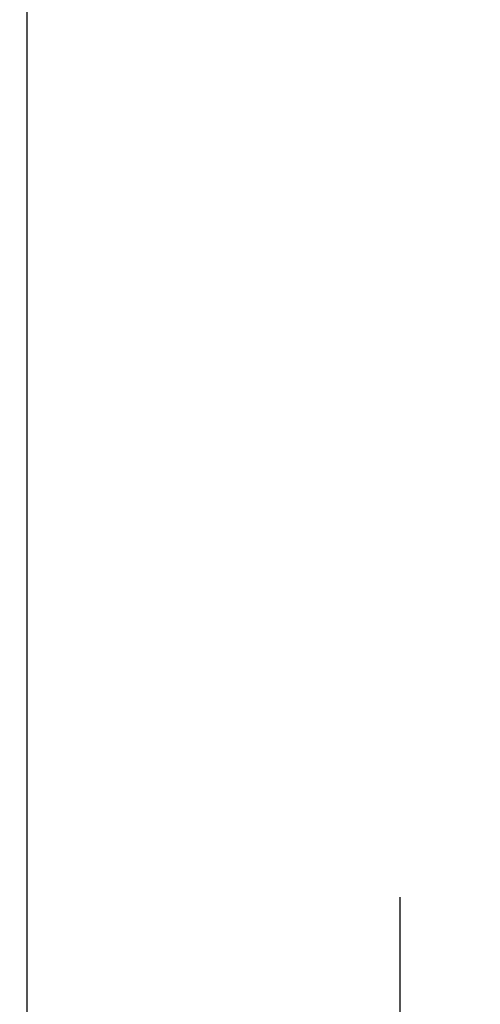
# Model space of a CAD drawing. Header units: inches. Extents: x 0.2 to 10.8, y 0.2 to 8.2.
# Tile 33 of 123: x 2.036 to 2.233, y 3.248 to 3.668. Entities that reach past the tile are written whole.
import ezdxf

# ---------------------------------------------------------------- set-up
doc = ezdxf.new("R2010")
doc.units = ezdxf.units.IN
doc.header["$MEASUREMENT"] = 0
doc.layers.add('DIMENSIONS', color=140, linetype='Continuous')
doc.styles.add('SLDTEXTSTYLE0', font='TXT', dxfattribs={"width": 0.7})
doc.dimstyles.new('SLDDIMSTYLE1', dxfattribs={"dimtxt": 0.084961, "dimasz": 0.13, "dimexe": 0, "dimexo": 0.0625, "dimgap": 0.02124, "dimtad": 0, "dimtih": 1, "dimtoh": 1, "dimlfac": 12, "dimrnd": 1e-09, "dimzin": 12, "dimdsep": 46, "dimtxsty": 'SLDTEXTSTYLE0', "dimsah": 1, "dimcen": 0.09, "dimadec": 0, "dimazin": 3, "dimtfac": 1, "dimtmove": 0, "dimatfit": 0, "dimfxl": 0, "dimfrac": 2, "dimtolj": 1, "dimtzin": 12, "dimarcsym": 0})

# ---------------------------------------------------------------- blocks, each defined once
blk = doc.blocks.new('_D_5')
at = {"layer": 'DIMENSIONS'}
for p, q in [((2.19828, 3.04359), (2.19828, 3.29359)), ((1.88637, 3.04359), (2.32328, 3.04359)), ((1.99089, 2.89175), (2.32328, 2.89175)), ((2.19828, 2.66039), (2.19828, 2.89175)), ((2.29355, 2.66039), (2.19828, 2.66039)), ((2.44674, 2.66039), (2.41821, 2.66039)), ((2.41821, 2.66039), (2.41821, 2.52536)), ((2.69921, 2.66039), (2.72774, 2.66039)), ((2.72774, 2.66039), (2.72774, 2.52536)), ((2.41821, 2.52536), (2.44674, 2.52536)), ((2.72774, 2.52536), (2.69921, 2.52536))]:
    blk.add_line(p, q, dxfattribs=at)
for points in [[(2.19828, 3.04359), (2.21828, 3.17359), (2.17828, 3.17359)], [(2.19828, 2.89175), (2.17828, 2.76175), (2.21828, 2.76175)]]:
    blk.add_solid(points, dxfattribs=at)
at = {"layer": 'DIMENSIONS', "char_height": 0.083333, "attachment_point": 1, "style": 'SLDTEXTSTYLE0'}
for s, insert in [('1.82', (2.44674, 2.78684)), ('46.3', (2.44674, 2.63278))]:
    blk.add_mtext(s, dxfattribs=dict(at, insert=insert))

msp = doc.modelspace()

# ---------------------------------------------------------------- linework, layer by layer
at = {"color": 7, "linetype": 'Continuous', "lineweight": 25}
msp.add_line((2.0386093, 5.295437), (2.0386093, 2.9358883), dxfattribs=at)

# ---------------------------------------------------------------- dimensions: what is measured, and where the dimension line sits
at = {"layer": 'DIMENSIONS'}
dim = msp.add_linear_dim(base=(2.1982799, 2.8917542), p1=(1.836369, 3.0435875), p2=(1.9408944, 2.8917542), angle=90, dimstyle='SLDDIMSTYLE1', dxfattribs=at)
dim.commit()
dim.dimension.update_dxf_attribs({"geometry": '_D_5', "text_midpoint": (2.1982799, 2.6603933), "dimtype": 160})

doc.saveas('drawing.dxf')
